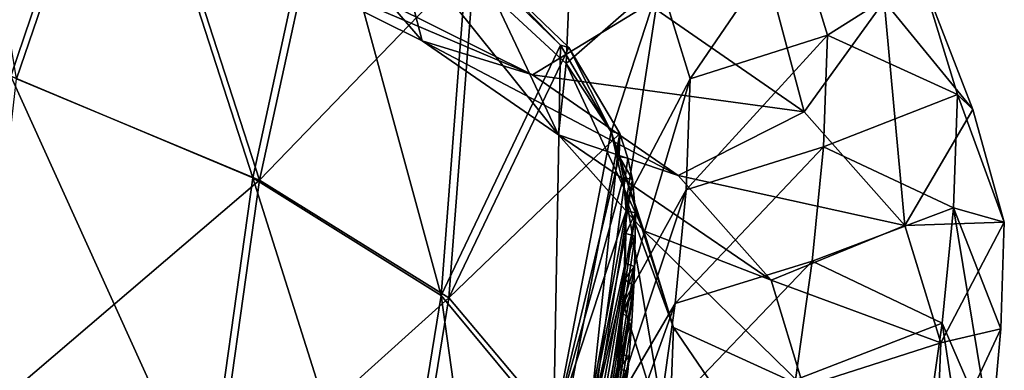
# Model space of a CAD drawing. Header units: millimetres. Extents: x -280 to 280, y 0 to 824.
# Tile 184 of 185: x 176 to 280, y 706 to 743. Entities that reach past the tile are written whole.
import ezdxf

# ---------------------------------------------------------------- set-up
doc = ezdxf.new("R2010")
doc.units = ezdxf.units.MM
doc.header["$LTSCALE"] = 101.851852
for name, color, linetype in [('10', 7, 'CONTINUOUS'), ('106', 7, 'CONTINUOUS'), ('107', 7, 'CONTINUOUS'), ('108', 7, 'CONTINUOUS'), ('109', 7, 'CONTINUOUS'), ('11', 7, 'CONTINUOUS'), ('129', 7, 'CONTINUOUS'), ('130', 7, 'CONTINUOUS'), ('131', 7, 'CONTINUOUS'), ('132', 7, 'CONTINUOUS'), ('8', 7, 'CONTINUOUS'), ('84', 7, 'CONTINUOUS'), ('85', 7, 'CONTINUOUS'), ('86', 7, 'CONTINUOUS'), ('87', 7, 'CONTINUOUS'), ('9', 7, 'CONTINUOUS')]:
    doc.layers.add(name, color=color, linetype=linetype)

msp = doc.modelspace()

# ---------------------------------------------------------------- linework, layer by layer
at = {"layer": '10', "linetype": 'Continuous'}
for points in [[(239.68, 712.73, -330.46), (240.04, 723.68, -359.53), (244.5, 697.22, -330.21), (239.68, 712.73, -330.46)], [(240.04, 723.68, -359.53), (244.99, 710.2, -364.83), (244.5, 697.22, -330.21), (240.04, 723.68, -359.53)], [(273.24, 708.55, -365.48), (279.96, 721.32, -360.47), (279.59, 710.03, -330.51), (273.24, 708.55, -365.48)], [(238.67, 701.62, -299.39), (239.68, 712.73, -330.46), (244.5, 697.22, -330.21), (238.67, 701.62, -299.39)], [(244.5, 697.22, -330.21), (244.99, 710.2, -364.83), (258.25, 690.76, -332.18), (244.5, 697.22, -330.21)], [(244.99, 710.2, -364.83), (258.74, 703.92, -367.3), (258.25, 690.76, -332.18), (244.99, 710.2, -364.83)], [(272.74, 695.3, -330.16), (273.24, 708.55, -365.48), (279.59, 710.03, -330.51), (272.74, 695.3, -330.16)], [(278.56, 698.68, -298.8), (272.74, 695.3, -330.16), (279.59, 710.03, -330.51), (278.56, 698.68, -298.8)], [(258.74, 703.92, -367.3), (273.24, 708.55, -365.48), (272.74, 695.3, -330.16), (258.74, 703.92, -367.3)]]:
    msp.add_3dface(points, dxfattribs=at)
at = {"layer": '106', "linetype": 'Continuous'}
for points in [[(168.99, 776.66, -483.91), (186.98, 769.84, -467.67), (175.59, 736.46, -465.58), (168.99, 776.66, -483.91)], [(175.59, 736.46, -465.58), (186.98, 769.84, -467.67), (201.25, 725.75, -438.48), (175.59, 736.46, -465.58)], [(186.98, 769.84, -467.67), (208.61, 759.47, -443.27), (201.25, 725.75, -438.48), (186.98, 769.84, -467.67)], [(208.61, 759.47, -443.27), (224, 749.37, -419.92), (201.25, 725.75, -438.48), (208.61, 759.47, -443.27)], [(201.25, 725.75, -438.48), (224, 749.37, -419.92), (221.27, 713.33, -407.83), (201.25, 725.75, -438.48)], [(224, 749.37, -419.92), (233.93, 739.76, -398.2), (221.27, 713.33, -407.83), (224, 749.37, -419.92)], [(233.93, 739.76, -398.2), (239.34, 730.67, -378.17), (221.27, 713.33, -407.83), (233.93, 739.76, -398.2)], [(175.59, 736.46, -465.58), (201.25, 725.75, -438.48), (171.42, 700.27, -457.57), (175.59, 736.46, -465.58)], [(221.27, 713.33, -407.83), (239.34, 730.67, -378.17), (233.26, 699.04, -374.11), (221.27, 713.33, -407.83)], [(171.42, 700.27, -457.57), (201.25, 725.75, -438.48), (196.37, 690.87, -431.65), (171.42, 700.27, -457.57)], [(201.25, 725.75, -438.48), (221.27, 713.33, -407.83), (196.37, 690.87, -431.65), (201.25, 725.75, -438.48)], [(196.37, 690.87, -431.65), (221.27, 713.33, -407.83), (215.83, 679.97, -402.33), (196.37, 690.87, -431.65)], [(221.27, 713.33, -407.83), (233.26, 699.04, -374.11), (215.83, 679.97, -402.33), (221.27, 713.33, -407.83)]]:
    msp.add_3dface(points, dxfattribs=at)
at = {"layer": '107', "linetype": 'Continuous'}
for points in [[(233.26, 699.04, -374.11), (239.34, 730.67, -378.17), (235.12, 690.69, -356.86), (233.26, 699.04, -374.11)], [(239.34, 730.67, -378.17), (240.19, 728.09, -372.55), (235.12, 690.69, -356.86), (239.34, 730.67, -378.17)], [(240.19, 728.09, -372.55), (240.68, 725.82, -367.66), (235.12, 690.69, -356.86), (240.19, 728.09, -372.55)], [(240.68, 725.82, -367.66), (240.98, 722.3, -360.09), (235.12, 690.69, -356.86), (240.68, 725.82, -367.66)]]:
    msp.add_3dface(points, dxfattribs=at)
at = {"layer": '108', "linetype": 'Continuous'}
for points in [[(240.98, 722.3, -360.09), (240.96, 719.83, -353.81), (234.9, 680.47, -337.72), (240.98, 722.3, -360.09)], [(235.12, 690.69, -356.86), (240.98, 722.3, -360.09), (234.9, 680.47, -337.72), (235.12, 690.69, -356.86)], [(240.96, 719.83, -353.81), (240.88, 716.63, -345.52), (234.9, 680.47, -337.72), (240.96, 719.83, -353.81)], [(240.88, 716.63, -345.52), (240.81, 714.61, -340.16), (234.9, 680.47, -337.72), (240.88, 716.63, -345.52)], [(234.9, 680.47, -337.72), (240.81, 714.61, -340.16), (235.22, 677.21, -318.88), (234.9, 680.47, -337.72)], [(240.81, 714.61, -340.16), (240.78, 714, -338.54), (235.22, 677.21, -318.88), (240.81, 714.61, -340.16)], [(240.78, 714, -338.54), (240.6, 710.87, -330.1), (235.22, 677.21, -318.88), (240.78, 714, -338.54)], [(240.6, 710.87, -330.1), (240.33, 707.14, -319.9), (235.22, 677.21, -318.88), (240.6, 710.87, -330.1)]]:
    msp.add_3dface(points, dxfattribs=at)
at = {"layer": '109', "linetype": 'Continuous'}
msp.add_3dface([(240.33, 707.14, -319.9), (240.18, 705.49, -315.33), (235.22, 677.21, -318.88), (240.33, 707.14, -319.9)], dxfattribs=at)
at = {"layer": '11', "linetype": 'Continuous'}
for points in [[(261.26, 741.08, -352.7), (246.76, 736.45, -354.52), (246.35, 724.72, -323.3), (261.26, 741.08, -352.7)], [(260.84, 729.27, -321.29), (261.26, 741.08, -352.7), (246.35, 724.72, -323.3), (260.84, 729.27, -321.29)], [(275.01, 734.8, -355.17), (261.26, 741.08, -352.7), (260.84, 729.27, -321.29), (275.01, 734.8, -355.17)], [(246.76, 736.45, -354.52), (240.04, 723.68, -359.53), (239.68, 712.73, -330.46), (246.76, 736.45, -354.52)], [(246.76, 736.45, -354.52), (239.68, 712.73, -330.46), (246.35, 724.72, -323.3), (246.76, 736.45, -354.52)], [(274.59, 722.82, -323.29), (275.01, 734.8, -355.17), (260.84, 729.27, -321.29), (274.59, 722.82, -323.29)], [(279.96, 721.32, -360.47), (275.01, 734.8, -355.17), (274.59, 722.82, -323.29), (279.96, 721.32, -360.47)], [(259.67, 717.2, -287.45), (260.84, 729.27, -321.29), (245.19, 712.72, -289.65), (259.67, 717.2, -287.45)], [(245.19, 712.72, -289.65), (260.84, 729.27, -321.29), (246.35, 724.72, -323.3), (245.19, 712.72, -289.65)], [(259.67, 717.2, -287.45), (274.59, 722.82, -323.29), (260.84, 729.27, -321.29), (259.67, 717.2, -287.45)], [(239.68, 712.73, -330.46), (238.67, 701.62, -299.39), (246.35, 724.72, -323.3), (239.68, 712.73, -330.46)], [(238.67, 701.62, -299.39), (245.19, 712.72, -289.65), (246.35, 724.72, -323.3), (238.67, 701.62, -299.39)], [(273.41, 710.65, -289.17), (274.59, 722.82, -323.29), (259.67, 717.2, -287.45), (273.41, 710.65, -289.17)], [(273.41, 710.65, -289.17), (278.56, 698.68, -298.8), (274.59, 722.82, -323.29), (273.41, 710.65, -289.17)], [(279.59, 710.03, -330.51), (279.96, 721.32, -360.47), (274.59, 722.82, -323.29), (279.59, 710.03, -330.51)], [(278.56, 698.68, -298.8), (279.59, 710.03, -330.51), (274.59, 722.82, -323.29), (278.56, 698.68, -298.8)], [(257.88, 704.64, -252.02), (259.67, 717.2, -287.45), (243.41, 700.23, -254.44), (257.88, 704.64, -252.02)], [(243.41, 700.23, -254.44), (259.67, 717.2, -287.45), (245.19, 712.72, -289.65), (243.41, 700.23, -254.44)], [(257.88, 704.64, -252.02), (273.41, 710.65, -289.17), (259.67, 717.2, -287.45), (257.88, 704.64, -252.02)], [(238.67, 701.62, -299.39), (237.12, 690.16, -267), (245.19, 712.72, -289.65), (238.67, 701.62, -299.39)], [(237.12, 690.16, -267), (243.41, 700.23, -254.44), (245.19, 712.72, -289.65), (237.12, 690.16, -267)], [(271.61, 698.04, -253.61), (273.41, 710.65, -289.17), (257.88, 704.64, -252.02), (271.61, 698.04, -253.61)], [(271.61, 698.04, -253.61), (276.98, 687.06, -265.93), (273.41, 710.65, -289.17), (271.61, 698.04, -253.61)], [(276.98, 687.06, -265.93), (278.56, 698.68, -298.8), (273.41, 710.65, -289.17), (276.98, 687.06, -265.93)]]:
    msp.add_3dface(points, dxfattribs=at)
at = {"layer": '129', "linetype": 'Continuous'}
for points in [[(223.21, 749.62, -419.35), (233.05, 740.01, -397.8), (224, 749.37, -419.92), (223.21, 749.62, -419.35)], [(224, 749.37, -419.92), (233.05, 740.01, -397.8), (233.93, 739.76, -398.2), (224, 749.37, -419.92)], [(233.05, 740.01, -397.8), (238.4, 730.9, -377.9), (233.93, 739.76, -398.2), (233.05, 740.01, -397.8)], [(233.93, 739.76, -398.2), (238.4, 730.9, -377.9), (239.34, 730.67, -378.17), (233.93, 739.76, -398.2)]]:
    msp.add_3dface(points, dxfattribs=at)
at = {"layer": '130', "linetype": 'Continuous'}
for points in [[(238.4, 730.9, -377.9), (239.25, 728.26, -372.24), (239.34, 730.67, -378.17), (238.4, 730.9, -377.9)], [(239.34, 730.67, -378.17), (239.25, 728.26, -372.24), (240.19, 728.09, -372.55), (239.34, 730.67, -378.17)], [(239.25, 728.26, -372.24), (239.72, 726.02, -367.47), (240.68, 725.82, -367.66), (239.25, 728.26, -372.24)], [(240.19, 728.09, -372.55), (239.25, 728.26, -372.24), (240.68, 725.82, -367.66), (240.19, 728.09, -372.55)], [(239.72, 726.02, -367.47), (240, 722.5, -360), (240.68, 725.82, -367.66), (239.72, 726.02, -367.47)], [(240.68, 725.82, -367.66), (240, 722.5, -360), (240.98, 722.3, -360.09), (240.68, 725.82, -367.66)]]:
    msp.add_3dface(points, dxfattribs=at)
at = {"layer": '131', "linetype": 'Continuous'}
for points in [[(240, 722.5, -360), (239.98, 720.13, -354.01), (240.98, 722.3, -360.09), (240, 722.5, -360)], [(240.98, 722.3, -360.09), (239.98, 720.13, -354.01), (240.96, 719.83, -353.81), (240.98, 722.3, -360.09)], [(239.98, 720.13, -354.01), (239.91, 716.98, -345.88), (240.96, 719.83, -353.81), (239.98, 720.13, -354.01)], [(240.96, 719.83, -353.81), (239.91, 716.98, -345.88), (240.88, 716.63, -345.52), (240.96, 719.83, -353.81)], [(239.91, 716.98, -345.88), (239.84, 715.24, -341.3), (240.88, 716.63, -345.52), (239.91, 716.98, -345.88)], [(240.88, 716.63, -345.52), (239.84, 715.24, -341.3), (240.81, 714.61, -340.16), (240.88, 716.63, -345.52)], [(239.84, 715.24, -341.3), (239.66, 711.71, -331.86), (240.81, 714.61, -340.16), (239.84, 715.24, -341.3)], [(240.81, 714.61, -340.16), (239.66, 711.71, -331.86), (240.78, 714, -338.54), (240.81, 714.61, -340.16)], [(240.78, 714, -338.54), (239.66, 711.71, -331.86), (240.6, 710.87, -330.1), (240.78, 714, -338.54)], [(239.66, 711.71, -331.86), (239.34, 707.32, -319.86), (240.6, 710.87, -330.1), (239.66, 711.71, -331.86)], [(240.6, 710.87, -330.1), (239.34, 707.32, -319.86), (240.33, 707.14, -319.9), (240.6, 710.87, -330.1)]]:
    msp.add_3dface(points, dxfattribs=at)
at = {"layer": '132', "linetype": 'Continuous'}
for points in [[(239.34, 707.32, -319.86), (239.22, 705.84, -315.78), (240.33, 707.14, -319.9), (239.34, 707.32, -319.86)], [(240.33, 707.14, -319.9), (239.22, 705.84, -315.78), (240.18, 705.49, -315.33), (240.33, 707.14, -319.9)], [(239.22, 705.84, -315.78), (239.08, 704.37, -311.7), (240.18, 705.49, -315.33), (239.22, 705.84, -315.78)]]:
    msp.add_3dface(points, dxfattribs=at)
at = {"layer": '8', "linetype": 'Continuous'}
for points in [[(218.46, 740.49, -441.93), (202.28, 759.27, -450.1), (199.35, 750, -466.12), (218.46, 740.49, -441.93)], [(215.37, 752.37, -432.55), (202.28, 759.27, -450.1), (218.46, 740.49, -441.93), (215.37, 752.37, -432.55)], [(258.82, 732.96, -427.63), (242.35, 744.35, -456.62), (252.77, 755.58, -447.66), (258.82, 732.96, -427.63)], [(267.28, 744.67, -419.92), (258.82, 732.96, -427.63), (252.77, 755.58, -447.66), (267.28, 744.67, -419.92)], [(225.9, 745.28, -414.5), (215.37, 752.37, -432.55), (232.85, 730.55, -416.63), (225.9, 745.28, -414.5)], [(232.85, 730.55, -416.63), (215.37, 752.37, -432.55), (218.46, 740.49, -441.93), (232.85, 730.55, -416.63)], [(218.46, 740.49, -441.93), (199.35, 750, -466.12), (230.09, 736.9, -451.23), (218.46, 740.49, -441.93)], [(230.09, 736.9, -451.23), (199.35, 750, -466.12), (209.87, 746.95, -476.84), (230.09, 736.9, -451.23)], [(230.09, 736.9, -451.23), (209.87, 746.95, -476.84), (242.35, 744.35, -456.62), (230.09, 736.9, -451.23)], [(233.65, 738.08, -396.19), (225.9, 745.28, -414.5), (232.85, 730.55, -416.63), (233.65, 738.08, -396.19)], [(258.82, 732.96, -427.63), (230.09, 736.9, -451.23), (242.35, 744.35, -456.62), (258.82, 732.96, -427.63)], [(269.46, 720.97, -397.1), (258.82, 732.96, -427.63), (267.28, 744.67, -419.92), (269.46, 720.97, -397.1)], [(276.64, 733.21, -390.72), (269.46, 720.97, -397.1), (267.28, 744.67, -419.92), (276.64, 733.21, -390.72)], [(232.85, 730.55, -416.63), (218.46, 740.49, -441.93), (245.5, 726.25, -424.14), (232.85, 730.55, -416.63)], [(245.5, 726.25, -424.14), (218.46, 740.49, -441.93), (230.09, 736.9, -451.23), (245.5, 726.25, -424.14)], [(241.87, 720.4, -390.79), (233.65, 738.08, -396.19), (232.85, 730.55, -416.63), (241.87, 720.4, -390.79)], [(238.42, 730.87, -377.82), (233.65, 738.08, -396.19), (241.87, 720.4, -390.79), (238.42, 730.87, -377.82)], [(245.5, 726.25, -424.14), (230.09, 736.9, -451.23), (258.82, 732.96, -427.63), (245.5, 726.25, -424.14)], [(269.46, 720.97, -397.1), (245.5, 726.25, -424.14), (258.82, 732.96, -427.63), (269.46, 720.97, -397.1)], [(279.96, 721.32, -360.47), (269.46, 720.97, -397.1), (276.64, 733.21, -390.72), (279.96, 721.32, -360.47)], [(241.87, 720.4, -390.79), (232.85, 730.55, -416.63), (255.31, 715.2, -396.01), (241.87, 720.4, -390.79)], [(255.31, 715.2, -396.01), (232.85, 730.55, -416.63), (245.5, 726.25, -424.14), (255.31, 715.2, -396.01)], [(240.04, 723.68, -359.53), (238.42, 730.87, -377.82), (244.99, 710.2, -364.83), (240.04, 723.68, -359.53)], [(244.99, 710.2, -364.83), (238.42, 730.87, -377.82), (241.87, 720.4, -390.79), (244.99, 710.2, -364.83)], [(255.31, 715.2, -396.01), (245.5, 726.25, -424.14), (269.46, 720.97, -397.1), (255.31, 715.2, -396.01)], [(273.24, 708.55, -365.48), (269.46, 720.97, -397.1), (279.96, 721.32, -360.47), (273.24, 708.55, -365.48)], [(244.99, 710.2, -364.83), (241.87, 720.4, -390.79), (258.74, 703.92, -367.3), (244.99, 710.2, -364.83)], [(258.74, 703.92, -367.3), (241.87, 720.4, -390.79), (255.31, 715.2, -396.01), (258.74, 703.92, -367.3)], [(273.24, 708.55, -365.48), (255.31, 715.2, -396.01), (269.46, 720.97, -397.1), (273.24, 708.55, -365.48)], [(258.74, 703.92, -367.3), (255.31, 715.2, -396.01), (273.24, 708.55, -365.48), (258.74, 703.92, -367.3)]]:
    msp.add_3dface(points, dxfattribs=at)
at = {"layer": '84', "linetype": 'Continuous'}
for points in [[(186.3, 770.13, -466.99), (158.48, 780.23, -491), (174.99, 736.73, -464.82), (186.3, 770.13, -466.99)], [(200.55, 726, -437.82), (186.3, 770.13, -466.99), (174.99, 736.73, -464.82), (200.55, 726, -437.82)], [(207.89, 759.74, -442.62), (186.3, 770.13, -466.99), (200.55, 726, -437.82), (207.89, 759.74, -442.62)], [(220.45, 713.58, -407.32), (207.89, 759.74, -442.62), (200.55, 726, -437.82), (220.45, 713.58, -407.32)], [(223.21, 749.62, -419.35), (207.89, 759.74, -442.62), (220.45, 713.58, -407.32), (223.21, 749.62, -419.35)], [(233.05, 740.01, -397.8), (223.21, 749.62, -419.35), (220.45, 713.58, -407.32), (233.05, 740.01, -397.8)], [(232.32, 699.26, -373.83), (233.05, 740.01, -397.8), (220.45, 713.58, -407.32), (232.32, 699.26, -373.83)], [(238.4, 730.9, -377.9), (233.05, 740.01, -397.8), (232.32, 699.26, -373.83), (238.4, 730.9, -377.9)], [(195.65, 691.13, -430.99), (174.99, 736.73, -464.82), (170.82, 700.54, -456.82), (195.65, 691.13, -430.99)], [(200.55, 726, -437.82), (174.99, 736.73, -464.82), (195.65, 691.13, -430.99), (200.55, 726, -437.82)], [(215.01, 680.22, -401.82), (200.55, 726, -437.82), (195.65, 691.13, -430.99), (215.01, 680.22, -401.82)], [(220.45, 713.58, -407.32), (200.55, 726, -437.82), (215.01, 680.22, -401.82), (220.45, 713.58, -407.32)], [(226.87, 667.62, -369.89), (220.45, 713.58, -407.32), (215.01, 680.22, -401.82), (226.87, 667.62, -369.89)], [(232.32, 699.26, -373.83), (220.45, 713.58, -407.32), (226.87, 667.62, -369.89), (232.32, 699.26, -373.83)]]:
    msp.add_3dface(points, dxfattribs=at)
at = {"layer": '85', "linetype": 'Continuous'}
for points in [[(238.4, 730.9, -377.9), (232.32, 699.26, -373.83), (239.25, 728.26, -372.24), (238.4, 730.9, -377.9)], [(239.25, 728.26, -372.24), (232.32, 699.26, -373.83), (239.72, 726.02, -367.47), (239.25, 728.26, -372.24)], [(239.72, 726.02, -367.47), (232.32, 699.26, -373.83), (240, 722.5, -360), (239.72, 726.02, -367.47)], [(240, 722.5, -360), (232.32, 699.26, -373.83), (234.15, 690.87, -356.76), (240, 722.5, -360)]]:
    msp.add_3dface(points, dxfattribs=at)
at = {"layer": '86', "linetype": 'Continuous'}
for points in [[(240, 722.5, -360), (234.15, 690.87, -356.76), (239.98, 720.13, -354.01), (240, 722.5, -360)], [(239.98, 720.13, -354.01), (234.15, 690.87, -356.76), (239.91, 716.98, -345.88), (239.98, 720.13, -354.01)], [(239.91, 716.98, -345.88), (234.15, 690.87, -356.76), (239.84, 715.24, -341.3), (239.91, 716.98, -345.88)], [(239.84, 715.24, -341.3), (234.15, 690.87, -356.76), (233.91, 680.64, -337.66), (239.84, 715.24, -341.3)], [(239.84, 715.24, -341.3), (233.91, 680.64, -337.66), (239.66, 711.71, -331.86), (239.84, 715.24, -341.3)], [(239.66, 711.71, -331.86), (233.91, 680.64, -337.66), (239.34, 707.32, -319.86), (239.66, 711.71, -331.86)], [(239.34, 707.32, -319.86), (233.91, 680.64, -337.66), (234.23, 677.37, -318.85), (239.34, 707.32, -319.86)]]:
    msp.add_3dface(points, dxfattribs=at)
at = {"layer": '87', "linetype": 'Continuous'}
for points in [[(239.34, 707.32, -319.86), (234.23, 677.37, -318.85), (230.5, 652.02, -310.55), (239.34, 707.32, -319.86)], [(239.22, 705.84, -315.78), (239.34, 707.32, -319.86), (230.5, 652.02, -310.55), (239.22, 705.84, -315.78)], [(239.08, 704.37, -311.7), (239.22, 705.84, -315.78), (230.5, 652.02, -310.55), (239.08, 704.37, -311.7)]]:
    msp.add_3dface(points, dxfattribs=at)
at = {"layer": '9', "linetype": 'Continuous'}
for points in [[(225.9, 745.28, -414.5), (233.65, 738.08, -396.19), (234.48, 757.06, -406.97), (225.9, 745.28, -414.5)], [(233.65, 738.08, -396.19), (243.6, 746.79, -380.83), (234.48, 757.06, -406.97), (233.65, 738.08, -396.19)], [(246.76, 736.45, -354.52), (257.76, 752.56, -381.92), (243.6, 746.79, -380.83), (246.76, 736.45, -354.52)], [(261.26, 741.08, -352.7), (257.76, 752.56, -381.92), (246.76, 736.45, -354.52), (261.26, 741.08, -352.7)], [(261.26, 741.08, -352.7), (271.19, 747.36, -387.14), (257.76, 752.56, -381.92), (261.26, 741.08, -352.7)], [(275.01, 734.8, -355.17), (271.19, 747.36, -387.14), (261.26, 741.08, -352.7), (275.01, 734.8, -355.17)], [(276.64, 733.21, -390.72), (267.28, 744.67, -419.92), (271.19, 747.36, -387.14), (276.64, 733.21, -390.72)], [(275.01, 734.8, -355.17), (276.64, 733.21, -390.72), (271.19, 747.36, -387.14), (275.01, 734.8, -355.17)], [(233.65, 738.08, -396.19), (238.42, 730.87, -377.82), (243.6, 746.79, -380.83), (233.65, 738.08, -396.19)], [(238.42, 730.87, -377.82), (240.04, 723.68, -359.53), (243.6, 746.79, -380.83), (238.42, 730.87, -377.82)], [(240.04, 723.68, -359.53), (246.76, 736.45, -354.52), (243.6, 746.79, -380.83), (240.04, 723.68, -359.53)], [(279.96, 721.32, -360.47), (276.64, 733.21, -390.72), (275.01, 734.8, -355.17), (279.96, 721.32, -360.47)]]:
    msp.add_3dface(points, dxfattribs=at)

doc.saveas('drawing.dxf')
